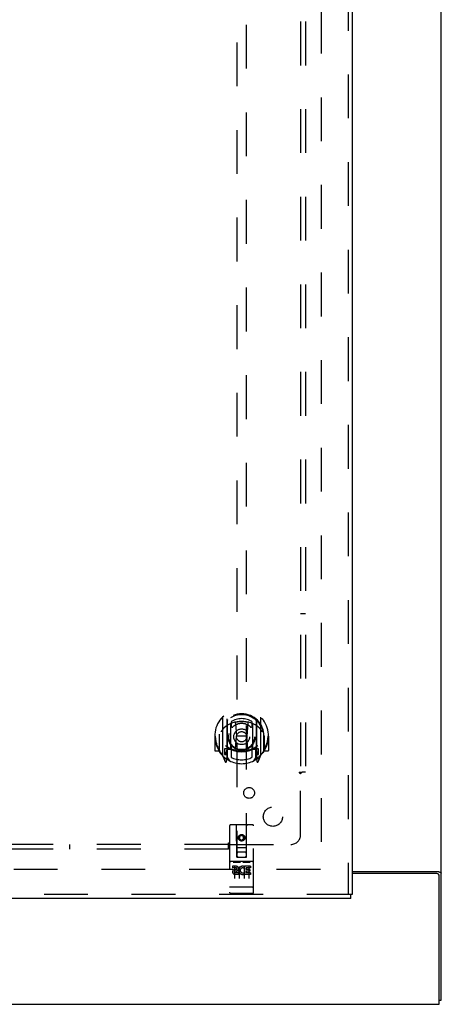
# Model space of a CAD drawing. Header units: inches. Extents: x 0 to 207, y 0 to 134.
# Tile 6 of 78: x 87 to 98, y 33 to 59. Entities that reach past the tile are written whole.
import ezdxf

# ---------------------------------------------------------------- set-up
doc = ezdxf.new("R2010")
doc.units = ezdxf.units.IN
doc.header["$LTSCALE"] = 11.383625
doc.header["$MEASUREMENT"] = 0
doc.linetypes.add('HIDDEN', pattern=[0.2, 0.1, -0.1])
doc.layers.get('0').update_dxf_attribs({"linetype": 'CONTINUOUS'})
for name, color, linetype in [('DEFAULT_2', 8, 'HIDDEN'), ('RIGHTHAND_DOOR_ASSEMBLY', 7, 'CONTINUOUS'), ('SUBPANEL', 7, 'CONTINUOUS')]:
    doc.layers.add(name, color=color, linetype=linetype)

msp = doc.modelspace()

# ---------------------------------------------------------------- linework, layer by layer
at = {"color": 3, "linetype": 'Continuous'}
for p, q in [((98.371, 33.045), (98.371, 100.837)), ((96.059, 36.389), (98.302, 36.389)), ((98.259, 36.337), (96.059, 36.337)), ((98.319, 32.941), (98.319, 36.277)), ((44.673, 32.941), (98.319, 32.941))]:
    msp.add_line(p, q, dxfattribs=at)
at = {"color": 7, "linetype": 'Continuous'}
msp.add_line((98.319, 33.045), (98.371, 33.045), dxfattribs=at)
at = {"color": 3, "linetype": 'Continuous'}
for points in [[(98.302, 36.389), (98.303, 36.388), (98.306, 36.386), (98.308, 36.385), (98.311, 36.383), (98.314, 36.382), (98.318, 36.381), (98.322, 36.379), (98.325, 36.378), (98.337, 36.374)], [(98.337, 36.374), (98.34, 36.373), (98.344, 36.372), (98.347, 36.37), (98.351, 36.369), (98.354, 36.368), (98.356, 36.367), (98.359, 36.365), (98.361, 36.364), (98.364, 36.362), (98.366, 36.36), (98.367, 36.359), (98.368, 36.357), (98.369, 36.356), (98.37, 36.354), (98.371, 36.352), (98.371, 36.35), (98.371, 36.348)]]:
    msp.add_lwpolyline(points, dxfattribs=at)
msp.add_arc((98.259, 36.277), 0.06, 0, 90, dxfattribs=at)
at = {"layer": 'DEFAULT_2', "color": 8, "linetype": 'HIDDEN'}
for p, q in [((95.246, 97.493), (95.246, 36.389)), ((95.232, 36.441), (73.142, 36.441))]:
    msp.add_line(p, q, dxfattribs=at)
at = {"layer": 'RIGHTHAND_DOOR_ASSEMBLY', "color": 8, "linetype": 'HIDDEN'}
for p, q in [((95.955, 98.087), (95.955, 35.795)), ((93.059, 64.77), (93.059, 36.769)), ((93.309, 36.769), (93.309, 64.77)), ((92.684, 40.396), (92.684, 39.429)), ((92.801, 40.343), (92.801, 39.326)), ((92.809, 40.318), (92.809, 39.315)), ((92.901, 39.595), (92.901, 40.226)), ((92.909, 40.278), (92.909, 40.175)), ((93.021, 40.252), (93.051, 39.913)), ((93.347, 40.252), (93.316, 39.913)), ((93.459, 40.175), (93.459, 40.278)), ((93.466, 40.226), (93.466, 39.595)), ((93.559, 40.318), (93.559, 39.315)), ((93.566, 40.343), (93.566, 39.326)), ((93.684, 39.429), (93.684, 40.396)), ((92.609, 39.959), (92.609, 39.962)), ((92.609, 39.502), (92.609, 39.959)), ((93.759, 39.959), (93.759, 39.962)), ((93.759, 39.502), (93.759, 39.959)), ((92.499, 39.913), (92.484, 39.913)), ((92.484, 39.913), (92.484, 39.539)), ((92.601, 39.913), (92.616, 39.913)), ((92.601, 39.913), (92.601, 39.524)), ((93.021, 39.568), (93.051, 39.913)), ((93.316, 39.913), (93.051, 39.913)), ((93.347, 39.568), (93.316, 39.913)), ((93.766, 39.913), (93.751, 39.913)), ((93.766, 39.913), (93.766, 39.524)), ((93.884, 39.913), (93.869, 39.913)), ((93.884, 39.913), (93.884, 39.539)), ((92.601, 39.524), (92.499, 39.524)), ((92.601, 39.524), (92.609, 39.539)), ((92.688, 39.418), (92.758, 39.243)), ((92.801, 39.584), (92.741, 39.584)), ((92.741, 39.584), (92.741, 39.434)), ((92.741, 39.434), (92.809, 39.434)), ((92.779, 39.487), (92.75, 39.441)), ((92.811, 39.547), (92.811, 39.339)), ((92.901, 39.585), (92.829, 39.585)), ((92.897, 39.567), (92.831, 39.567)), ((92.909, 39.614), (92.909, 39.361)), ((93.459, 39.361), (93.459, 39.614)), ((93.539, 39.585), (93.466, 39.585)), ((93.536, 39.567), (93.471, 39.567)), ((93.556, 39.339), (93.556, 39.547)), ((93.559, 39.434), (93.626, 39.434)), ((93.626, 39.584), (93.566, 39.584)), ((93.618, 39.441), (93.589, 39.487)), ((93.609, 39.243), (93.68, 39.418)), ((93.626, 39.434), (93.626, 39.584)), ((93.758, 39.539), (93.766, 39.524)), ((93.869, 39.524), (93.766, 39.524)), ((92.78, 39.323), (92.78, 39.323)), ((92.78, 39.323), (92.784, 39.32)), ((92.787, 39.246), (92.801, 39.326)), ((92.879, 39.265), (92.809, 39.374)), ((93.559, 39.374), (93.489, 39.265)), ((93.566, 39.326), (93.581, 39.246)), ((93.587, 39.323), (93.588, 39.323)), ((93.588, 39.323), (93.588, 39.323)), ((92.871, 37.579), (92.871, 35.854)), ((93.466, 37.609), (92.901, 37.609)), ((93.057, 36.769), (93.054, 37.579)), ((93.31, 36.769), (93.314, 37.579)), ((93.496, 35.854), (93.496, 37.579)), ((93.184, 37.341), (93.121, 37.305)), ((93.121, 37.305), (93.131, 37.299)), ((93.121, 37.305), (93.121, 37.233)), ((93.121, 37.233), (93.131, 37.239)), ((93.121, 37.233), (93.184, 37.197)), ((93.184, 37.33), (93.131, 37.299)), ((93.131, 37.299), (93.131, 37.239)), ((93.131, 37.239), (93.184, 37.208)), ((93.246, 37.305), (93.184, 37.341)), ((93.184, 37.341), (93.184, 37.33)), ((93.236, 37.299), (93.184, 37.33)), ((93.184, 37.208), (93.236, 37.239)), ((93.184, 37.197), (93.246, 37.233)), ((93.184, 37.197), (93.184, 37.208)), ((93.246, 37.305), (93.236, 37.299)), ((93.236, 37.239), (93.236, 37.299)), ((93.246, 37.233), (93.236, 37.239)), ((93.246, 37.233), (93.246, 37.305)), ((93.056, 37.019), (93.311, 37.019)), ((93.269, 36.894), (93.099, 36.894)), ((93.466, 36.652), (92.901, 36.652)), ((92.973, 36.636), (93.145, 36.636)), ((93.057, 36.769), (93.079, 36.769)), ((93.079, 36.769), (93.289, 36.769)), ((93.223, 36.636), (93.395, 36.636)), ((93.289, 36.769), (93.31, 36.769)), ((93.039, 36.53), (92.947, 36.53)), ((92.947, 36.53), (92.947, 36.487)), ((93.039, 36.487), (92.947, 36.487)), ((92.996, 36.521), (92.996, 36.215)), ((93.043, 36.444), (92.997, 36.444)), ((93.039, 36.403), (93.011, 36.403)), ((93.103, 36.359), (93.011, 36.359)), ((93.103, 36.359), (93.103, 36.316)), ((93.121, 36.521), (93.121, 36.215)), ((93.235, 36.365), (93.252, 36.325)), ((93.246, 36.521), (93.246, 36.215)), ((93.26, 36.494), (93.247, 36.475)), ((93.256, 36.519), (93.26, 36.517)), ((93.416, 36.53), (93.26, 36.53)), ((93.26, 36.53), (93.26, 36.517)), ((93.26, 36.494), (93.26, 36.316)), ((93.416, 36.487), (93.302, 36.487)), ((93.302, 36.487), (93.302, 36.444)), ((93.394, 36.444), (93.302, 36.444)), ((93.394, 36.401), (93.302, 36.401)), ((93.302, 36.401), (93.302, 36.359)), ((93.416, 36.359), (93.302, 36.359)), ((93.371, 36.521), (93.371, 36.215)), ((93.394, 36.444), (93.394, 36.401)), ((93.416, 36.53), (93.416, 36.487)), ((93.416, 36.359), (93.416, 36.316)), ((93.103, 36.316), (93.011, 36.316)), ((93.416, 36.316), (93.26, 36.316)), ((92.89, 35.982), (92.889, 35.982)), ((92.891, 35.982), (92.89, 35.982)), ((92.89, 35.982), (92.89, 35.982)), ((92.892, 35.982), (92.891, 35.982)), ((92.893, 35.982), (92.892, 35.982)), ((92.894, 35.982), (92.893, 35.982)), ((92.895, 35.982), (92.894, 35.982)), ((92.894, 35.982), (92.894, 35.982)), ((92.896, 35.982), (92.895, 35.982)), ((92.897, 35.982), (92.896, 35.982)), ((92.898, 35.982), (92.897, 35.982)), ((92.899, 35.982), (92.898, 35.982)), ((92.898, 35.982), (92.898, 35.982)), ((92.9, 35.982), (92.899, 35.982)), ((92.901, 35.982), (92.9, 35.982)), ((93.467, 35.982), (92.901, 35.982)), ((92.901, 35.982), (92.901, 35.982)), ((93.467, 35.982), (93.468, 35.982)), ((93.468, 35.982), (93.469, 35.982)), ((93.469, 35.982), (93.47, 35.982)), ((93.469, 35.982), (93.469, 35.982)), ((93.47, 35.982), (93.471, 35.982)), ((93.471, 35.982), (93.472, 35.982)), ((93.472, 35.982), (93.473, 35.982)), ((93.473, 35.982), (93.474, 35.982)), ((93.473, 35.982), (93.473, 35.982)), ((93.474, 35.982), (93.475, 35.982)), ((93.475, 35.982), (93.476, 35.982)), ((93.476, 35.982), (93.477, 35.982)), ((93.477, 35.982), (93.478, 35.982)), ((93.477, 35.982), (93.477, 35.982)), ((93.478, 35.982), (93.479, 35.982)), ((93.479, 35.982), (93.48, 35.982)), ((93.48, 35.982), (93.481, 35.983)), ((96.017, 35.795), (71.913, 35.795)), ((93.466, 35.824), (92.901, 35.824))]:
    msp.add_line(p, q, dxfattribs=at)
at = {"layer": 'RIGHTHAND_DOOR_ASSEMBLY', "color": 3, "linetype": 'Continuous'}
for p, q in [((96.059, 98.087), (96.059, 35.795)), ((96.017, 35.691), (71.913, 35.691))]:
    msp.add_line(p, q, dxfattribs=at)
at = {"layer": 'RIGHTHAND_DOOR_ASSEMBLY', "color": 7, "linetype": 'Continuous'}
for p in [(96.059, 35.795), (96.017, 35.691)]:
    msp.add_line(p, (96.017, 35.795), dxfattribs=at)
at = {"layer": 'RIGHTHAND_DOOR_ASSEMBLY', "color": 8, "linetype": 'HIDDEN'}
for points in [[(92.639, 40.351), (92.639, 40.352), (92.64, 40.353), (92.641, 40.354), (92.641, 40.355), (92.642, 40.356), (92.643, 40.356), (92.644, 40.357), (92.644, 40.358), (92.645, 40.359), (92.646, 40.359), (92.647, 40.36), (92.647, 40.361), (92.648, 40.362), (92.649, 40.362), (92.65, 40.363), (92.651, 40.364), (92.651, 40.364), (92.652, 40.365), (92.653, 40.366), (92.654, 40.366), (92.655, 40.367), (92.656, 40.367), (92.656, 40.368), (92.657, 40.368), (92.658, 40.369), (92.659, 40.37), (92.66, 40.37), (92.661, 40.371), (92.662, 40.371), (92.663, 40.372), (92.664, 40.372), (92.664, 40.372), (92.665, 40.373), (92.666, 40.373)], [(92.996, 40.269), (93.001, 40.271), (93.007, 40.272), (93.012, 40.274), (93.018, 40.275), (93.023, 40.276), (93.029, 40.278), (93.034, 40.279), (93.039, 40.28), (93.045, 40.281), (93.05, 40.282), (93.056, 40.283), (93.061, 40.284), (93.067, 40.285), (93.072, 40.286), (93.078, 40.287), (93.084, 40.288), (93.089, 40.289), (93.095, 40.289), (93.1, 40.29), (93.106, 40.291), (93.111, 40.291), (93.117, 40.292), (93.122, 40.292), (93.128, 40.293), (93.134, 40.293), (93.139, 40.294), (93.145, 40.294), (93.15, 40.294), (93.156, 40.295), (93.162, 40.295), (93.167, 40.295), (93.173, 40.295), (93.178, 40.295), (93.184, 40.295), (93.189, 40.295), (93.195, 40.295), (93.201, 40.295), (93.206, 40.295), (93.212, 40.295), (93.217, 40.294), (93.223, 40.294), (93.229, 40.294), (93.234, 40.293), (93.24, 40.293), (93.245, 40.292), (93.251, 40.292), (93.257, 40.291), (93.262, 40.291), (93.268, 40.29), (93.273, 40.289), (93.279, 40.289), (93.284, 40.288), (93.29, 40.287), (93.295, 40.286), (93.301, 40.285), (93.306, 40.284), (93.312, 40.283), (93.317, 40.282), (93.323, 40.281), (93.328, 40.28), (93.334, 40.279), (93.339, 40.278), (93.345, 40.276), (93.35, 40.275), (93.356, 40.274), (93.361, 40.272), (93.366, 40.271), (93.372, 40.269)], [(93.701, 40.373), (93.702, 40.373), (93.703, 40.372), (93.704, 40.372), (93.705, 40.372), (93.706, 40.371), (93.707, 40.371), (93.708, 40.37), (93.709, 40.37), (93.71, 40.369), (93.711, 40.368), (93.711, 40.368), (93.712, 40.367), (93.713, 40.367), (93.714, 40.366), (93.715, 40.366), (93.716, 40.365), (93.716, 40.364), (93.717, 40.364), (93.718, 40.363), (93.719, 40.362), (93.72, 40.362), (93.72, 40.361), (93.721, 40.36), (93.722, 40.359), (93.723, 40.359), (93.724, 40.358), (93.724, 40.357), (93.725, 40.356), (93.726, 40.356), (93.726, 40.355), (93.727, 40.354), (93.728, 40.353), (93.729, 40.352), (93.729, 40.351)], [(92.73, 40.128), (92.728, 40.126), (92.727, 40.125), (92.725, 40.124), (92.723, 40.122), (92.722, 40.121), (92.72, 40.119), (92.718, 40.117), (92.717, 40.116), (92.715, 40.114), (92.713, 40.112), (92.711, 40.11), (92.709, 40.108), (92.708, 40.106), (92.706, 40.104), (92.704, 40.101), (92.702, 40.099), (92.7, 40.097), (92.698, 40.094), (92.695, 40.091), (92.693, 40.089), (92.691, 40.086), (92.689, 40.083), (92.686, 40.08), (92.684, 40.077), (92.682, 40.073), (92.679, 40.07), (92.677, 40.066), (92.674, 40.062), (92.672, 40.059), (92.669, 40.054), (92.666, 40.05), (92.663, 40.046), (92.661, 40.041), (92.658, 40.036), (92.655, 40.031), (92.651, 40.026)], [(93.716, 40.026), (93.713, 40.031), (93.71, 40.036), (93.707, 40.041), (93.704, 40.046), (93.702, 40.05), (93.699, 40.054), (93.696, 40.059), (93.694, 40.062), (93.691, 40.066), (93.689, 40.07), (93.686, 40.073), (93.684, 40.077), (93.681, 40.08), (93.679, 40.083), (93.677, 40.086), (93.675, 40.089), (93.672, 40.091), (93.67, 40.094), (93.668, 40.097), (93.666, 40.099), (93.664, 40.101), (93.662, 40.104), (93.66, 40.106), (93.658, 40.108), (93.656, 40.11), (93.655, 40.112), (93.653, 40.114), (93.651, 40.116), (93.649, 40.117), (93.648, 40.119), (93.646, 40.121), (93.644, 40.122), (93.643, 40.124), (93.641, 40.125), (93.64, 40.126), (93.638, 40.128)], [(92.666, 39.452), (92.665, 39.452), (92.664, 39.453), (92.664, 39.453), (92.663, 39.454), (92.662, 39.454), (92.661, 39.455), (92.66, 39.455), (92.659, 39.456), (92.658, 39.456), (92.657, 39.457), (92.656, 39.457), (92.656, 39.458), (92.655, 39.459), (92.654, 39.459), (92.653, 39.46), (92.652, 39.46), (92.651, 39.461), (92.651, 39.462), (92.65, 39.462), (92.649, 39.463), (92.648, 39.464), (92.647, 39.464), (92.647, 39.465), (92.646, 39.466), (92.645, 39.467), (92.644, 39.467), (92.644, 39.468), (92.643, 39.469), (92.642, 39.47), (92.641, 39.471), (92.641, 39.471), (92.64, 39.472), (92.639, 39.473), (92.639, 39.474)], [(93.729, 39.474), (93.729, 39.473), (93.728, 39.472), (93.727, 39.471), (93.726, 39.471), (93.726, 39.47), (93.725, 39.469), (93.724, 39.468), (93.724, 39.467), (93.723, 39.467), (93.722, 39.466), (93.721, 39.465), (93.72, 39.464), (93.72, 39.464), (93.719, 39.463), (93.718, 39.462), (93.717, 39.462), (93.716, 39.461), (93.716, 39.46), (93.715, 39.46), (93.714, 39.459), (93.713, 39.459), (93.712, 39.458), (93.711, 39.457), (93.711, 39.457), (93.71, 39.456), (93.709, 39.456), (93.708, 39.455), (93.707, 39.455), (93.706, 39.454), (93.705, 39.454), (93.704, 39.453), (93.703, 39.453), (93.702, 39.452), (93.701, 39.452)], [(92.966, 36.634), (92.966, 36.634), (92.967, 36.635), (92.967, 36.635), (92.967, 36.635), (92.967, 36.635), (92.967, 36.635), (92.967, 36.635), (92.967, 36.635), (92.967, 36.635), (92.967, 36.635), (92.967, 36.635), (92.968, 36.635), (92.968, 36.635), (92.968, 36.635), (92.968, 36.635), (92.968, 36.635), (92.968, 36.635), (92.968, 36.635), (92.968, 36.635), (92.969, 36.635), (92.969, 36.635), (92.969, 36.635), (92.969, 36.635), (92.969, 36.635), (92.969, 36.635), (92.969, 36.635), (92.97, 36.635), (92.97, 36.635), (92.97, 36.635), (92.97, 36.635), (92.97, 36.635), (92.97, 36.635), (92.97, 36.636), (92.971, 36.636), (92.971, 36.636), (92.971, 36.636), (92.971, 36.636), (92.971, 36.636), (92.972, 36.636), (92.972, 36.636), (92.972, 36.636), (92.972, 36.636), (92.972, 36.636), (92.973, 36.636), (92.973, 36.636)], [(93.145, 36.636), (93.145, 36.636), (93.145, 36.636), (93.145, 36.636), (93.146, 36.636), (93.146, 36.636), (93.146, 36.636), (93.146, 36.636), (93.146, 36.636), (93.147, 36.636), (93.147, 36.636), (93.147, 36.636), (93.147, 36.636), (93.147, 36.636), (93.147, 36.635), (93.148, 36.635), (93.148, 36.635), (93.148, 36.635), (93.148, 36.635), (93.148, 36.635), (93.148, 36.635), (93.149, 36.635), (93.149, 36.635), (93.149, 36.635), (93.149, 36.635), (93.149, 36.635), (93.149, 36.635), (93.149, 36.635), (93.15, 36.635), (93.15, 36.635), (93.15, 36.635), (93.15, 36.635), (93.15, 36.635), (93.15, 36.635), (93.15, 36.635), (93.15, 36.635), (93.15, 36.635), (93.151, 36.635), (93.151, 36.635), (93.151, 36.635), (93.151, 36.635), (93.151, 36.635), (93.151, 36.635), (93.151, 36.635), (93.151, 36.635), (93.151, 36.634), (93.151, 36.634)], [(93.216, 36.634), (93.216, 36.634), (93.217, 36.635), (93.217, 36.635), (93.217, 36.635), (93.217, 36.635), (93.217, 36.635), (93.217, 36.635), (93.217, 36.635), (93.217, 36.635), (93.217, 36.635), (93.217, 36.635), (93.218, 36.635), (93.218, 36.635), (93.218, 36.635), (93.218, 36.635), (93.218, 36.635), (93.218, 36.635), (93.218, 36.635), (93.218, 36.635), (93.219, 36.635), (93.219, 36.635), (93.219, 36.635), (93.219, 36.635), (93.219, 36.635), (93.219, 36.635), (93.219, 36.635), (93.22, 36.635), (93.22, 36.635), (93.22, 36.635), (93.22, 36.635), (93.22, 36.635), (93.22, 36.635), (93.22, 36.636), (93.221, 36.636), (93.221, 36.636), (93.221, 36.636), (93.221, 36.636), (93.221, 36.636), (93.222, 36.636), (93.222, 36.636), (93.222, 36.636), (93.222, 36.636), (93.222, 36.636), (93.223, 36.636), (93.223, 36.636)], [(93.395, 36.636), (93.395, 36.636), (93.395, 36.636), (93.395, 36.636), (93.396, 36.636), (93.396, 36.636), (93.396, 36.636), (93.396, 36.636), (93.396, 36.636), (93.397, 36.636), (93.397, 36.636), (93.397, 36.636), (93.397, 36.636), (93.397, 36.636), (93.397, 36.635), (93.398, 36.635), (93.398, 36.635), (93.398, 36.635), (93.398, 36.635), (93.398, 36.635), (93.398, 36.635), (93.399, 36.635), (93.399, 36.635), (93.399, 36.635), (93.399, 36.635), (93.399, 36.635), (93.399, 36.635), (93.399, 36.635), (93.4, 36.635), (93.4, 36.635), (93.4, 36.635), (93.4, 36.635), (93.4, 36.635), (93.4, 36.635), (93.4, 36.635), (93.4, 36.635), (93.4, 36.635), (93.401, 36.635), (93.401, 36.635), (93.401, 36.635), (93.401, 36.635), (93.401, 36.635), (93.401, 36.635), (93.401, 36.635), (93.401, 36.635), (93.401, 36.634), (93.401, 36.634)], [(92.889, 35.982), (92.888, 35.982), (92.888, 35.982), (92.887, 35.983), (92.887, 35.983), (92.887, 35.983), (92.886, 35.983), (92.886, 35.983), (92.885, 35.983), (92.885, 35.983), (92.885, 35.983), (92.884, 35.983), (92.884, 35.983), (92.884, 35.983), (92.883, 35.983), (92.883, 35.983), (92.883, 35.983), (92.882, 35.983), (92.882, 35.983), (92.882, 35.983), (92.881, 35.984), (92.881, 35.984), (92.881, 35.984), (92.88, 35.984), (92.88, 35.984), (92.88, 35.984), (92.88, 35.984), (92.879, 35.984), (92.879, 35.984), (92.879, 35.984), (92.878, 35.984), (92.878, 35.984), (92.878, 35.984), (92.878, 35.985), (92.877, 35.985), (92.877, 35.985), (92.877, 35.985), (92.877, 35.985), (92.876, 35.985), (92.876, 35.985), (92.876, 35.985), (92.876, 35.985), (92.876, 35.985), (92.875, 35.985), (92.875, 35.985), (92.875, 35.986), (92.875, 35.986), (92.875, 35.986), (92.874, 35.986), (92.874, 35.986), (92.874, 35.986), (92.874, 35.986), (92.874, 35.986), (92.874, 35.986), (92.873, 35.986), (92.873, 35.987), (92.873, 35.987), (92.873, 35.987), (92.873, 35.987), (92.873, 35.987), (92.873, 35.987), (92.872, 35.987), (92.872, 35.987), (92.872, 35.987), (92.872, 35.987), (92.872, 35.988), (92.872, 35.988), (92.872, 35.988), (92.872, 35.988), (92.872, 35.988), (92.872, 35.988), (92.872, 35.988), (92.872, 35.988), (92.872, 35.988), (92.872, 35.988), (92.871, 35.989), (92.871, 35.989), (92.871, 35.989), (92.871, 35.989), (92.871, 35.989), (92.871, 35.989)], [(93.481, 35.983), (93.481, 35.983), (93.481, 35.983), (93.482, 35.983), (93.482, 35.983), (93.482, 35.983), (93.483, 35.983), (93.483, 35.983), (93.483, 35.983), (93.484, 35.983), (93.484, 35.983), (93.484, 35.983), (93.485, 35.983), (93.485, 35.983), (93.485, 35.983), (93.486, 35.983), (93.486, 35.983), (93.486, 35.984), (93.487, 35.984), (93.487, 35.984), (93.487, 35.984), (93.488, 35.984), (93.488, 35.984), (93.488, 35.984), (93.488, 35.984), (93.489, 35.984), (93.489, 35.984), (93.489, 35.984), (93.49, 35.984), (93.49, 35.984), (93.49, 35.985), (93.49, 35.985), (93.491, 35.985), (93.491, 35.985), (93.491, 35.985), (93.491, 35.985), (93.492, 35.985), (93.492, 35.985), (93.492, 35.985), (93.492, 35.985), (93.492, 35.985), (93.493, 35.985), (93.493, 35.986), (93.493, 35.986), (93.493, 35.986), (93.493, 35.986), (93.494, 35.986), (93.494, 35.986), (93.494, 35.986), (93.494, 35.986), (93.494, 35.986), (93.494, 35.986), (93.495, 35.987), (93.495, 35.987), (93.495, 35.987), (93.495, 35.987), (93.495, 35.987), (93.495, 35.987), (93.495, 35.987), (93.495, 35.987), (93.496, 35.987), (93.496, 35.987), (93.496, 35.988), (93.496, 35.988), (93.496, 35.988), (93.496, 35.988), (93.496, 35.988), (93.496, 35.988), (93.496, 35.988), (93.496, 35.988), (93.496, 35.988), (93.496, 35.988), (93.496, 35.989), (93.496, 35.989), (93.496, 35.989), (93.496, 35.989), (93.496, 35.989), (93.496, 35.989)]]:
    msp.add_lwpolyline(points, dxfattribs=at)
for centre, radius in [((93.184, 39.895), 0.35), ((93.184, 39.895), 0.335), ((93.184, 39.895), 0.205), ((93.184, 39.895), 0.133), ((93.184, 37.269), 0.085), ((93.184, 37.269), 0.0845)]:
    msp.add_circle(centre, radius, dxfattribs=at)
for centre, radius, start, end in [((93.184, 39.913), 0.7, 305.5126, 234.4874), ((93.184, 39.91), 0.583, 0.2464, 179.7536), ((93.184, 39.885), 0.58, 7.6622, 172.3378), ((92.699, 40.396), 0.015, 135.0748, 180), ((93.184, 39.595), 0.7, 49.529, 130.471), ((92.816, 40.343), 0.015, 130.3587, 180), ((92.829, 40.318), 0.02, 129.3378, 179.9984), ((92.916, 40.226), 0.015, 112.9863, 180), ((93.184, 39.885), 0.48, 55.0461, 124.9539), ((93.184, 39.895), 0.343, 48.8739, 131.1261), ((93.001, 40.25), 0.02, 5.0796, 105.5752), ((93.366, 40.25), 0.02, 74.4248, 174.9204), ((93.451, 40.226), 0.015, 0, 67.0137), ((93.539, 40.318), 0.02, 0, 50.6594), ((93.551, 40.343), 0.015, 0, 49.6413), ((93.669, 40.396), 0.015, 0, 44.9252), ((92.629, 39.959), 0.02, 172.3378, 180), ((92.939, 40.175), 0.03, 180, 311.1261), ((93.429, 40.175), 0.03, 228.8739, 360), ((93.739, 39.959), 0.02, 0, 7.6622), ((93.184, 39.913), 0.685, 180, 213.0115), ((93.184, 40.225), 0.7, 233.2319, 306.7681), ((93.184, 39.913), 0.685, 326.9885, 360), ((92.499, 39.539), 0.015, 180, 270), ((92.629, 39.502), 0.02, 180, 215.2961), ((93.184, 39.895), 0.7, 215.2961, 324.7039), ((92.699, 39.429), 0.015, 180, 224.9252), ((92.754, 39.439), 0.005, 147.3208, 270), ((92.621, 39.589), 0.188, 327.3208, 360), ((92.829, 39.565), 0.02, 90, 180), ((92.831, 39.547), 0.02, 90, 180), ((92.897, 39.547), 0.02, 66.536, 90), ((92.916, 39.595), 0.015, 180, 247.0137), ((93.184, 40.207), 0.7, 246.536, 293.464), ((92.939, 39.614), 0.03, 48.8739, 180), ((93.184, 39.895), 0.343, 228.8739, 311.1261), ((93.001, 39.57), 0.02, 254.3869, 354.9204), ((93.367, 39.57), 0.02, 185.0796, 285.6131), ((93.429, 39.614), 0.03, 0, 131.1261), ((93.451, 39.595), 0.015, 292.9863, 360), ((93.471, 39.547), 0.02, 90, 113.464), ((93.536, 39.547), 0.02, 0, 90), ((93.539, 39.565), 0.02, 0, 90), ((93.747, 39.589), 0.188, 180, 212.6792), ((93.614, 39.439), 0.005, 270, 32.6792), ((93.669, 39.429), 0.015, 315.0748, 360), ((93.739, 39.502), 0.02, 324.7039, 360), ((93.869, 39.539), 0.015, 270, 360), ((92.772, 39.248), 0.015, 201.8041, 350), ((92.789, 39.359), 0.02, 234.4874, 360), ((92.791, 39.339), 0.02, 234.7457, 360), ((92.829, 39.315), 0.02, 180, 238.5295), ((93.184, 39.895), 0.6, 242.7204, 297.2796), ((93.539, 39.315), 0.02, 301.4688, 359.9992), ((93.576, 39.339), 0.02, 180, 305.2543), ((93.579, 39.359), 0.02, 180, 305.5126), ((93.595, 39.248), 0.015, 190, 338.1959), ((92.901, 37.579), 0.03, 90, 180), ((93.024, 37.579), 0.03, 0, 90), ((93.344, 37.579), 0.03, 90, 180), ((93.466, 37.579), 0.03, 0, 90), ((93.099, 36.854), 0.04, 90, 180), ((93.269, 36.854), 0.04, 0, 90), ((92.901, 36.682), 0.03, 180, 270), ((93.099, 36.809), 0.04, 180, 270), ((93.269, 36.809), 0.04, 270, 360), ((93.466, 36.682), 0.03, 270, 360), ((93.011, 36.381), 0.0644, 102.2995, 270.0775), ((93.011, 36.381), 0.0219, 89.9011, 270), ((93.039, 36.466), 0.0635, 270, 90), ((93.039, 36.465), 0.0219, 280.307, 90), ((93.21, 36.423), 0.107, 64.2636, 293.4027), ((93.21, 36.423), 0.0639, 54.8895, 293.4026), ((92.901, 35.854), 0.03, 180, 270), ((93.466, 35.854), 0.03, 270, 360)]:
    msp.add_arc(centre, radius, start, end, dxfattribs=at)
at = {"layer": 'SUBPANEL', "color": 8, "linetype": 'HIDDEN'}
for p, q in [((94.715, 94.91), (94.715, 38.972)), ((94.84, 94.91), (94.84, 38.972)), ((94.715, 43.097), (94.84, 43.097)), ((94.674, 38.972), (94.754, 38.972)), ((94.715, 37.347), (94.715, 38.937)), ((94.84, 38.972), (94.754, 38.972)), ((92.84, 37.059), (92.84, 37.138)), ((92.84, 37.097), (50.153, 37.097)), ((92.84, 36.972), (50.153, 36.972)), ((88.715, 37.097), (88.715, 36.972)), ((92.84, 36.972), (92.84, 37.059)), ((92.857, 37.079), (92.864, 37.085)), ((92.875, 37.097), (94.465, 37.097))]:
    msp.add_line(p, q, dxfattribs=at)
for points in [[(94.674, 38.972), (94.675, 38.971), (94.676, 38.969), (94.677, 38.967), (94.678, 38.966), (94.679, 38.964), (94.68, 38.963), (94.681, 38.961), (94.683, 38.959), (94.684, 38.958), (94.686, 38.957), (94.688, 38.955), (94.69, 38.954), (94.692, 38.953), (94.694, 38.951), (94.696, 38.95), (94.7, 38.947)], [(94.7, 38.947), (94.703, 38.946), (94.705, 38.944), (94.707, 38.943), (94.71, 38.941), (94.712, 38.94), (94.713, 38.938), (94.715, 38.937)], [(94.734, 38.955), (94.727, 38.949), (94.726, 38.947), (94.724, 38.945), (94.722, 38.943), (94.72, 38.942), (94.718, 38.94), (94.717, 38.938), (94.715, 38.937)], [(94.754, 38.972), (94.752, 38.971), (94.749, 38.969), (94.747, 38.968), (94.745, 38.966), (94.744, 38.964), (94.742, 38.963), (94.74, 38.961), (94.738, 38.96), (94.737, 38.958), (94.735, 38.957), (94.734, 38.955)], [(92.84, 37.138), (92.842, 37.138), (92.844, 37.137), (92.845, 37.136), (92.847, 37.135), (92.848, 37.134), (92.85, 37.133), (92.852, 37.131), (92.853, 37.13), (92.854, 37.128), (92.856, 37.127), (92.857, 37.125), (92.859, 37.123), (92.86, 37.121), (92.861, 37.119), (92.863, 37.117)], [(92.863, 37.117), (92.865, 37.112), (92.867, 37.11), (92.868, 37.107), (92.87, 37.105), (92.871, 37.103), (92.873, 37.101), (92.874, 37.099), (92.875, 37.097)], [(92.84, 37.059), (92.842, 37.061), (92.843, 37.063), (92.845, 37.065), (92.846, 37.067), (92.848, 37.069), (92.85, 37.071), (92.851, 37.072), (92.853, 37.074), (92.854, 37.076), (92.856, 37.077), (92.857, 37.079)], [(92.864, 37.085), (92.866, 37.087), (92.867, 37.089), (92.869, 37.091), (92.871, 37.093), (92.873, 37.094), (92.874, 37.096), (92.875, 37.097)]]:
    msp.add_lwpolyline(points, dxfattribs=at)
for centre, radius in [((93.378, 38.435), 0.141), ((93.996, 37.816), 0.25)]:
    msp.add_circle(centre, radius, dxfattribs=at)
msp.add_arc((94.465, 37.347), 0.25, 270, 360, dxfattribs=at)

doc.saveas('drawing.dxf')
